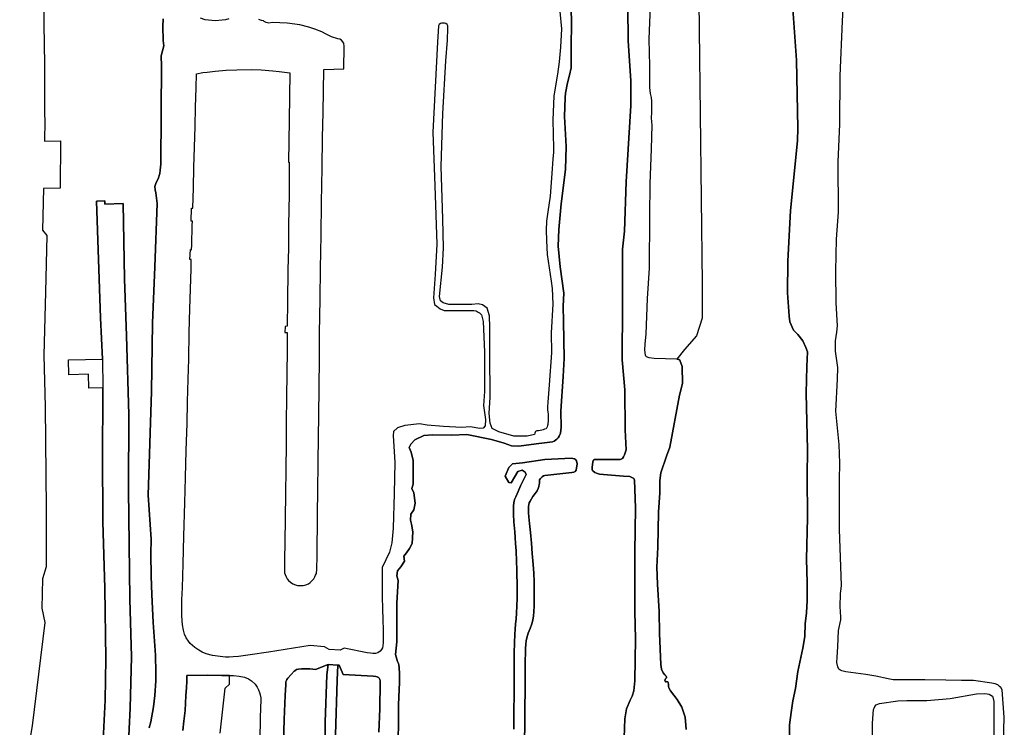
# Model space of a CAD drawing. Extents: x 130820 to 136569, y 465030 to 468172.
# Tile 39 of 41: x 135589 to 135942, y 467159 to 467412. Entities that reach past the tile are written whole.
import ezdxf

# ---------------------------------------------------------------- set-up
doc = ezdxf.new("R2010")
doc.units = 0
for name, color, linetype in [('B-XX-GR-GRAS-GV', 8, 'Continuous'), ('B-XX-OG-TERREIN_ERF-GV', 8, 'Continuous'), ('B-XX-OG-WATER-GV', 8, 'Continuous'), ('B-XX-VH-VERHARDING_GESLOTEN-GV', 8, 'Continuous'), ('B-XX-VH-VERHARDING_OPEN-GV', 8, 'Continuous')]:
    doc.layers.add(name, color=color, linetype=linetype)

msp = doc.modelspace()

# ---------------------------------------------------------------- linework, layer by layer
at = {"layer": 'B-XX-GR-GRAS-GV'}
for points in [[(135832.073, 467469.379), (135833.859, 467317.673), (135833.859, 467305.271), (135831.775, 467299.02), (135827.509, 467294.059), (135824.753, 467290.625), (135825.425, 467290.5), (135825.878, 467290.22), (135826.64, 467287.982), (135826.725, 467281.913), (135825.643, 467277.718), (135822.252, 467259.135), (135821.073, 467255.902), (135818.97, 467249.91), (135818.661, 467247.208), (135818.605, 467242.753), (135818.225, 467235.869), (135817.923, 467223.267), (135817.565, 467216.152), (135817.845, 467210.123), (135818.373, 467200.323), (135818.491, 467192.389), (135819.034, 467181.293), (135819.29, 467179.61), (135819.863, 467178.268), (135820.436, 467177.617), (135820.928, 467177.118), (135821.061, 467176.808), (135821.016, 467176.483), (135820.805, 467176.255), (135820.579, 467176.038), (135820.513, 467175.848), (135820.497, 467175.431), (135820.519, 467175.297), (135820.696, 467175.05), (135820.913, 467175.154), (135821.219, 467175.219), (135821.467, 467175.135), (135821.553, 467175.025), (135821.648, 467174.861), (135821.81, 467174.197), (135821.79, 467173.379), (135821.848, 467172.933), (135822.423, 467171.923), (135824.898, 467168.755), (135826.522, 467166.012), (135827.768, 467162.447), (135828.115, 467158.058)], [(135786.46, 467427.099), (135786.991, 467412.093), (135786.957, 467401.384), (135786.86, 467394.892), (135786.34, 467392.315), (135785.556, 467389.505), (135784.86, 467385.788), (135784.735, 467384.332), (135784.483, 467377.436), (135785.064, 467366.8), (135784.847, 467358.473), (135783.305, 467346.273), (135782.53, 467336.989), (135782.267, 467331.039), (135782.925, 467323.722), (135784.273, 467314.267), (135784.053, 467309.598), (135784.209, 467304.096), (135784.428, 467290.908), (135784.004, 467284.418), (135783.262, 467272.035), (135783.372, 467266.215), (135783.124, 467264.088), (135782.656, 467263.083), (135782.299, 467262.493), (135781.75, 467261.994), (135780.763, 467261.246), (135780.205, 467261.059), (135777.36, 467260.643), (135774.335, 467260.346), (135768.157, 467259.52), (135765.489, 467259.634), (135762.887, 467260.558), (135758.346, 467261.872), (135749.521, 467263.643), (135744.207, 467263.391), (135737.424, 467263.487), (135734.117, 467263.298), (135730.893, 467261.694), (135729.474, 467260.223), (135728.936, 467258.993), (135729.574, 467257.299), (135730.323, 467254.386), (135730.304, 467245.872), (135729.899, 467244.371), (135730.594, 467242.709), (135731.059, 467239.03), (135730.564, 467236.736), (135729.54, 467235.167), (135729.315, 467233.005), (135729.691, 467231.601), (135730.201, 467228.855), (135729.982, 467224.655), (135729.066, 467222.832), (135727.882, 467221.34), (135726.987, 467220.109), (135727.193, 467218.359), (135725.907, 467216.26), (135724.732, 467214.833), (135724.449, 467212.996), (135724.902, 467211.396), (135724.525, 467203.239), (135724.43, 467189.378), (135723.978, 467184.877), (135724.773, 467182.383), (135725.124, 467181.62), (135725.185, 467181.151), (135725.303, 467180.125), (135725.39, 467178.073), (135725.454, 467176.498), (135725.419, 467174.898), (135725.303, 467172.372), (135725.092, 467166.924), (135725.026, 467160.498), (135724.911, 467154.322)], [(135865.173, 467148.976), (135865.09, 467159.671), (135865.703, 467164.159), (135866.296, 467168.26), (135867.284, 467172.713), (135868.124, 467178.829), (135869.92, 467187.159), (135870.328, 467189.954), (135870.559, 467191.486), (135870.66, 467195.918), (135871.181, 467199.788), (135871.446, 467204.219), (135871.474, 467210.613), (135871.123, 467219.001), (135871.595, 467233.764), (135871.477, 467248.812), (135871.483, 467258.141), (135871.096, 467278.448), (135871.334, 467288.033), (135871.56, 467293.264), (135870.987, 467294.802), (135869.876, 467297.151), (135868.075, 467299.387), (135866.482, 467301.004), (135865.171, 467303.918), (135864.947, 467306.002), (135864.368, 467314.393), (135864.547, 467325.709), (135865.404, 467343.853), (135868.015, 467368.755), (135868.098, 467373.267), (135867.6, 467397.632), (135866.121, 467417.693)], [(135805.861, 467155.126), (135806.07, 467161.822), (135806.765, 467165.385), (135808.029, 467168.49), (135808.694, 467170.006), (135809.341, 467171.892), (135809.733, 467175.46), (135809.888, 467190.494), (135809.66, 467200.263), (135809.708, 467221.555), (135809.906, 467237.437), (135809.6, 467247.263), (135809.325, 467247.866), (135808.596, 467248.298), (135807.9, 467248.611), (135805.592, 467248.686), (135797.05, 467249.487), (135795.939, 467249.815), (135795.376, 467249.984), (135794.633, 467250.593), (135794.454, 467250.936), (135794.464, 467251.903), (135794.679, 467253.745), (135794.827, 467254.28), (135794.946, 467254.479), (135795.307, 467254.718), (135804.438, 467254.703), (135804.862, 467254.801), (135805.27, 467255.006), (135805.657, 467255.676), (135806.003, 467256.354), (135806.594, 467258.162), (135806.291, 467265.337), (135806.114, 467279.592), (135805.21, 467290.335), (135805.241, 467309.838), (135805.233, 467329.931), (135805.971, 467336.487), (135806.576, 467354.074), (135808.306, 467381.457), (135808.221, 467390.295), (135807.283, 467404.535), (135807.236, 467416.645)], [(135766.423, 467158.221), (135766.413, 467164.622), (135766.452, 467170.573), (135766.497, 467177.574), (135766.475, 467181.925), (135766.498, 467185.525), (135766.571, 467189.076), (135766.742, 467192.126), (135766.853, 467193.876), (135767.016, 467195.875), (135767.177, 467197.5), (135767.342, 467199.799), (135767.457, 467202.248), (135767.575, 467205.023), (135767.623, 467208.499), (135767.492, 467215.376), (135767.36, 467218.152), (135767.16, 467221.955), (135767.002, 467224.631), (135766.866, 467226.758), (135766.703, 467228.784), (135766.352, 467232.437), (135766.268, 467235.013), (135766.206, 467236.94), (135766.213, 467238.115), (135766.345, 467239.164), (135766.603, 467240.362), (135767.035, 467241.384), (135767.873, 467243.255), (135768.811, 467245.274), (135770.356, 467248.39), (135770.841, 467249.266), (135770.418, 467250.141), (135769.311, 467250.852), (135767.817, 467250.374), (135765.38, 467246.396), (135764.571, 467246.423), (135763.28, 467248.705), (135764.603, 467251.849), (135765.926, 467253.096), (135769.466, 467253.54), (135777.445, 467254.637), (135787.067, 467255.119), (135787.523, 467255.098), (135788.119, 467254.881), (135788.497, 467254.656), (135788.781, 467254.169), (135789.062, 467253.093), (135788.646, 467250.891), (135788.348, 467250.349), (135787.9, 467250.153), (135787.157, 467250.004), (135777.526, 467248.913), (135777.036, 467248.822), (135776.509, 467248.55), (135775.93, 467247.929), (135775.602, 467247.38), (135775.549, 467246.98), (135775.519, 467246.256), (135775.491, 467245.756), (135775.337, 467245.057), (135775.132, 467244.333), (135774.677, 467243.536), (135773.994, 467242.565), (135773.237, 467241.444), (135772.656, 467240.573), (135772.201, 467239.751), (135771.897, 467239.178), (135771.769, 467238.604), (135771.614, 467237.855), (135771.582, 467236.83), (135771.65, 467235.653), (135771.79, 467234.177), (135772.025, 467231.826), (135772.354, 467228.622), (135772.679, 467224.769), (135772.98, 467221.042), (135773.305, 467217.089), (135773.535, 467214.062), (135773.64, 467210.935), (135773.614, 467207.009), (135773.649, 467204.659), (135773.609, 467202.258), (135773.495, 467200.159), (135773.361, 467198.685), (135773.176, 467197.185), (135772.792, 467195.837), (135772.207, 467194.191), (135771.545, 467192.47), (135770.985, 467190.823), (135770.778, 467189.774), (135770.645, 467188.625), (135770.535, 467187.075), (135770.524, 467185.349), (135770.457, 467182.725), (135770.476, 467177.948), (135770.463, 467171.997), (135770.349, 467165.972), (135770.258, 467159.696), (135770.222, 467154.145)]]:
    msp.add_lwpolyline(points, dxfattribs=at)
at = {"layer": 'B-XX-OG-TERREIN_ERF-GV'}
for points in [[(135598.015, 467422.966), (135598.037, 467410.577), (135598.313, 467396.153), (135598.292, 467392.865), (135598.28, 467387.189), (135598.332, 467383.713), (135598.357, 467379.787), (135598.373, 467374.661), (135598.319, 467370.111), (135598.31, 467368.694), (135604.05, 467368.73), (135603.957, 467351.794), (135597.928, 467351.75), (135597.637, 467336.747), (135599.201, 467334.842), (135598.687, 467314.586), (135598.053, 467291.99), (135598.491, 467273.555), (135598.919, 467237.155), (135598.897, 467216.246), (135597.644, 467212.004), (135597.412, 467201.53), (135598.431, 467196.331), (135593.946, 467159.316), (135589.427, 467133.845)], [(135635.832, 467158.656), (135636.349, 467160.749), (135637.285, 467166.143), (135637.761, 467170.241), (135638.17, 467175.49), (135638.189, 467178.39), (135638.055, 467184.692), (135637.712, 467189.696), (135637.256, 467196.375), (135636.695, 467206.38), (135636.487, 467212.883), (135636.364, 467220.935), (135636.455, 467226.126), (135635.407, 467241.983), (135636.631, 467279.084), (135637.017, 467303.497), (135637.854, 467323.658), (135638.627, 467346.396), (135638.128, 467350.148), (135637.887, 467351.259), (135637.838, 467352.466), (135638.273, 467353.819), (135638.998, 467355.172), (135639.577, 467357.104), (135639.722, 467358.312), (135639.964, 467360.389), (135640.205, 467396.476), (135640.109, 467398.264), (135640.109, 467399.182), (135640.998, 467402.775), (135640.827, 467404.699), (135640.639, 467409.748), (135640.75, 467412.46)], [(135619.311, 467154.265), (135620.072, 467168.572), (135620.218, 467183.394), (135619.861, 467208.603), (135619.249, 467232.408), (135619.136, 467257.316), (135619.255, 467276.401), (135619.22, 467280.294), (135614.167, 467280.196), (135614.069, 467285.188), (135606.997, 467285.051), (135606.894, 467290.364), (135619.037, 467290.601), (135618.349, 467305.396), (135616.887, 467347.133), (135619.87, 467347.263), (135619.945, 467346.144), (135626.458, 467346.344), (135627.002, 467319.396), (135627.702, 467298.927), (135628.558, 467270.802), (135628.418, 467243.947), (135628.885, 467204.675), (135629.421, 467184.033), (135629.022, 467165.624), (135627.971, 467143.477)], [(135698.578, 467131.998), (135698.765, 467160.621), (135699.357, 467177.558), (135699.877, 467181.289), (135695.315, 467179.493), (135694.391, 467179.674), (135693.366, 467179.781), (135692.19, 467179.788), (135690.39, 467179.8), (135689.214, 467179.658), (135688.712, 467179.486), (135688.487, 467179.487), (135688.261, 467179.314), (135687.708, 467178.868), (135686.651, 467177.774), (135685.466, 467176.457), (135685.088, 467175.959), (135684.936, 467175.585), (135684.758, 467175.112), (135684.726, 467174.112), (135684.501, 467170.262), (135684.095, 467161.588), (135683.866, 467153.288)], [(135718.077, 467157.091), (135718.357, 467165.465), (135718.567, 467174.841), (135718.546, 467175.417), (135718.449, 467175.917), (135718.202, 467176.394), (135717.929, 467176.621), (135717.48, 467176.849), (135716.93, 467177.002), (135716.031, 467177.108), (135713.807, 467177.247), (135705.282, 467177.728), (135703.783, 467181.072), (135703.331, 467181.097), (135703.129, 467175.669), (135702.489, 467156.089)], [(135661.191, 467156.673), (135663.023, 467172.825), (135664.524, 467174.251), (135664.512, 467177.361), (135661.791, 467177.411), (135656.614, 467177.445), (135649.31, 467177.318), (135649.272, 467175.218), (135649.133, 467173.118), (135648.963, 467170.043), (135648.655, 467164.844), (135648.23, 467161.047), (135647.833, 467157.723)]]:
    msp.add_lwpolyline(points, dxfattribs=at)
at = {"layer": 'B-XX-OG-WATER-GV'}
for points in [[(135941.738, 467153.239), (135942.014, 467162.418), (135941.289, 467172.249), (135940.736, 467173.03), (135940.294, 467173.469), (135939.762, 467173.948), (135939.653, 467173.994), (135938.743, 467174.375), (135937.584, 467174.641), (135930.937, 467175.565), (135926.729, 467175.536), (135921.019, 467175.687), (135913.545, 467175.852), (135908.319, 467175.821), (135902.267, 467175.791), (135900.432, 467176.236), (135895.956, 467177.186), (135892.425, 467177.739), (135885.244, 467178.644), (135883.856, 467179.052), (135883.12, 467179.345), (135882.811, 467179.64), (135882.367, 467180.508), (135882.076, 467182.052), (135882.152, 467183.877), (135882.432, 467187.674), (135882.581, 467193.469), (135883.415, 467197.246), (135883.515, 467198.245), (135883.288, 467202.027), (135883.388, 467206.597), (135883.721, 467209.549), (135882.962, 467229.796), (135883.03, 467247.43), (135883.146, 467253.35), (135882.829, 467260.098), (135882.335, 467266.082), (135881.691, 467271.988), (135882.339, 467283.434), (135882.354, 467287.598), (135881.559, 467293.424), (135881.558, 467297.177), (135881.986, 467300.293), (135882.337, 467302.526), (135881.775, 467310.811), (135881.702, 467322.167), (135881.948, 467333.575), (135882.664, 467343.238), (135882.527, 467361.301), (135883.08, 467374.75), (135883.224, 467392.006), (135884.076, 467411.59), (135885.144, 467431.933)], [(135724.911, 467154.322), (135725.026, 467160.498), (135725.092, 467166.924), (135725.303, 467172.372), (135725.419, 467174.898), (135725.454, 467176.498), (135725.39, 467178.073), (135725.303, 467180.125), (135725.185, 467181.151), (135725.124, 467181.62), (135724.773, 467182.383), (135723.978, 467184.877), (135724.43, 467189.378), (135724.525, 467203.239), (135724.902, 467211.396), (135724.449, 467212.996), (135724.732, 467214.833), (135725.907, 467216.26), (135727.193, 467218.359), (135726.987, 467220.109), (135727.882, 467221.34), (135729.066, 467222.832), (135729.982, 467224.655), (135730.201, 467228.855), (135729.691, 467231.601), (135729.315, 467233.005), (135729.54, 467235.167), (135730.564, 467236.736), (135731.059, 467239.03), (135730.594, 467242.709), (135729.899, 467244.371), (135730.304, 467245.872), (135730.323, 467254.386), (135729.574, 467257.299), (135728.936, 467258.993), (135729.474, 467260.223), (135730.893, 467261.694), (135734.117, 467263.298), (135737.424, 467263.487), (135744.207, 467263.391), (135749.521, 467263.643), (135758.346, 467261.872), (135762.887, 467260.558), (135765.489, 467259.634), (135768.157, 467259.52), (135774.335, 467260.346), (135777.36, 467260.643), (135780.205, 467261.059), (135780.763, 467261.246), (135781.75, 467261.994), (135782.299, 467262.493), (135782.656, 467263.083), (135783.124, 467264.088), (135783.372, 467266.215), (135783.262, 467272.035), (135784.004, 467284.418), (135784.428, 467290.908), (135784.209, 467304.096), (135784.053, 467309.598), (135784.273, 467314.267), (135782.925, 467323.722), (135782.267, 467331.039), (135782.53, 467336.989), (135783.305, 467346.273), (135784.847, 467358.473), (135785.064, 467366.8), (135784.483, 467377.436), (135784.735, 467384.332), (135784.86, 467385.788), (135785.556, 467389.505), (135786.34, 467392.315), (135786.86, 467394.892), (135786.957, 467401.384), (135786.991, 467412.093), (135786.46, 467427.099)], [(135866.121, 467417.693), (135867.6, 467397.632), (135868.098, 467373.267), (135868.015, 467368.755), (135865.404, 467343.853), (135864.547, 467325.709), (135864.368, 467314.393), (135864.947, 467306.002), (135865.171, 467303.918), (135866.482, 467301.004), (135868.075, 467299.387), (135869.876, 467297.151), (135870.987, 467294.802), (135871.56, 467293.264), (135871.334, 467288.033), (135871.096, 467278.448), (135871.483, 467258.141), (135871.477, 467248.812), (135871.595, 467233.764), (135871.123, 467219.001), (135871.474, 467210.613), (135871.446, 467204.219), (135871.181, 467199.788), (135870.66, 467195.918), (135870.559, 467191.486), (135870.328, 467189.954), (135869.92, 467187.159), (135868.124, 467178.829), (135867.284, 467172.713), (135866.296, 467168.26), (135865.703, 467164.159), (135865.09, 467159.671), (135865.173, 467148.976)], [(135782.902, 467415.086), (135783.395, 467408.826), (135783.085, 467402.3), (135782.638, 467396.997), (135782.05, 467392.594), (135780.739, 467384.821), (135780.395, 467376.18), (135780.634, 467366.117), (135780.588, 467364.598), (135780.457, 467363.492), (135780.287, 467362.207), (135780.186, 467360.69), (135780.124, 467358.762), (135779.335, 467348.992), (135778.531, 467343.336), (135778.127, 467339.972), (135777.966, 467336.787), (135778.027, 467333.034), (135778.283, 467328.052), (135779.775, 467318.576), (135780.067, 467315.875), (135780.342, 467310.286), (135779.8, 467300.089), (135779.892, 467292.849), (135779.004, 467281.473), (135778.572, 467275.256), (135778.457, 467273.564), (135778.426, 467272.476), (135778.553, 467271.685), (135778.629, 467270.959), (135778.677, 467270.35), (135778.692, 467269.478), (135778.669, 467268.825), (135778.551, 467267.18), (135778.482, 467266.893), (135778.289, 467266.344), (135778.112, 467265.916), (135777.896, 467265.715), (135777.385, 467265.507), (135776.829, 467265.348), (135776.396, 467265.224), (135775.795, 467265.083), (135775.241, 467264.993), (135774.561, 467264.925), (135774.351, 467264.868), (135774.079, 467264.722), (135773.967, 467264.5), (135773.955, 467264.164), (135773.835, 467263.643), (135771.193, 467263.007), (135766.367, 467263.035), (135760.98, 467264.558), (135758.677, 467265.798), (135757.909, 467267.729), (135757.575, 467271.126), (135757.919, 467276.963), (135757.815, 467292.582), (135757.771, 467301.99), (135757.695, 467306.179), (135756.842, 467308.856), (135755.166, 467310.053), (135753.589, 467310.425), (135751.359, 467310.237), (135743.078, 467310.227), (135741.018, 467310.752), (135740.117, 467311.462), (135739.711, 467313.011), (135740.79, 467323.524), (135741.133, 467330.426), (135740.981, 467340.881), (135740.387, 467359.614), (135740.946, 467378.597), (135742.011, 467397.402), (135742.663, 467404.81), (135742.784, 467409.144), (135742.683, 467409.93), (135742.462, 467410.413), (135742.059, 467410.715), (135741.586, 467410.862), (135740.589, 467410.916), (135740.065, 467410.755), (135739.602, 467410.433), (135739.421, 467409.889), (135738.998, 467404.041), (135737.423, 467371.856), (135738.139, 467352.703), (135738.775, 467331.744), (135738.213, 467320.94), (135737.627, 467312.543), (135737.997, 467310.225), (135738.767, 467309.571), (135738.764, 467309.535), (135739.969, 467308.584), (135741.447, 467308.056), (135752.002, 467308.077), (135752.93, 467307.909), (135753.606, 467307.444), (135754.045, 467307.154), (135754.793, 467306.534), (135755.342, 467304.133), (135755.847, 467293.105), (135755.815, 467279.025), (135755.491, 467274.037), (135756.285, 467269.02), (135756.1, 467266.8), (135755.446, 467265.93), (135754.184, 467265.849), (135750.744, 467266.372), (135747.713, 467266.172), (135741.249, 467266.455), (135735.318, 467266.966), (135732.607, 467267.446), (135727.346, 467266.851), (135724.708, 467266.006), (135723.274, 467264.696), (135723.197, 467263.3), (135723.74, 467253.66), (135723.492, 467242.489), (135723.163, 467230.122), (135722.668, 467224.877), (135721.804, 467221.486), (135719.186, 467216.027), (135719.186, 467215.991), (135719.218, 467213.494), (135719.218, 467209.594), (135719.242, 467205.567), (135719.338, 467201.216), (135719.438, 467197.315), (135719.59, 467193.738), (135719.621, 467190.862), (135719.56, 467189.137), (135719.478, 467187.988), (135719.323, 467187.314), (135719.019, 467186.665), (135718.54, 467186.043), (135717.661, 467185.499), (135716.809, 467185.304), (135715.884, 467185.285), (135715.034, 467185.366), (135713.86, 467185.523), (135705.667, 467187.103), (135704.213, 467186.411), (135700.263, 467186.737), (135698.569, 467187.649), (135693.495, 467188.057), (135684.483, 467186.69), (135678.524, 467185.704), (135671.967, 467184.746), (135667.736, 467184.149), (135665.826, 467184.013), (135664.486, 467183.954), (135663.158, 467183.929), (135661.184, 467184.116), (135658.511, 467184.509), (135656.188, 467185.124), (135654.792, 467185.733), (135653.571, 467186.416), (135652.202, 467187.351), (135651.356, 467188.057), (135650.51, 467188.837), (135649.866, 467189.691), (135649.073, 467190.822), (135648.432, 467192.226), (135648.066, 467193.628), (135647.729, 467195.557), (135647.45, 467198.759), (135647.518, 467201.534), (135647.537, 467204.484), (135647.714, 467208.759), (135648.02, 467217.359), (135648.26, 467227.309), (135648.587, 467239.159), (135648.796, 467248.309), (135649.058, 467257.91), (135649.346, 467267.584), (135649.521, 467275.284), (135649.749, 467283.459), (135649.946, 467290.659), (135650.157, 467300.135), (135650.362, 467308.635), (135650.558, 467315.635), (135650.78, 467322.91), (135650.87, 467326.249), (135650.36, 467326.28), (135650.571, 467329.827), (135650.966, 467329.804), (135651.011, 467331.485), (135651.231, 467338.51), (135651.271, 467339.978), (135650.815, 467339.986), (135650.9, 467344.676), (135651.4, 467344.667), (135651.619, 467351.935), (135651.766, 467359.185), (135652.064, 467366.485), (135652.212, 467373.91), (135652.406, 467380.785), (135652.601, 467387.71), (135652.709, 467392.786), (135655.037, 467393.195), (135656.539, 467393.386), (135659.393, 467393.742), (135663.371, 467394.016), (135667.223, 467394.191), (135672.35, 467394.258), (135675.95, 467394.184), (135680.126, 467393.882), (135682.399, 467393.642), (135686.197, 467393.067), (135685.912, 467376.217), (135685.664, 467361.115), (135685.964, 467361.113), (135685.89, 467349.687), (135685.743, 467338.535), (135685.64, 467330.334), (135685.489, 467322.559), (135685.341, 467311.208), (135685.183, 467302.407), (135684.483, 467302.362), (135684.369, 467300.162), (135685.244, 467300.182), (135685.15, 467293.431), (135685.05, 467285.68), (135684.967, 467276.779), (135684.886, 467268.128), (135684.809, 467260.027), (135684.727, 467251.301), (135684.594, 467242.299), (135684.539, 467233.823), (135684.406, 467224.898), (135684.292, 467218.972), (135684.294, 467215.447), (135684.311, 467214.171), (135684.482, 467213.495), (135684.852, 467212.743), (135685.222, 467212.015), (135685.668, 467211.437), (135686.415, 467210.757), (135687.286, 467210.177), (135688.134, 467209.796), (135688.858, 467209.591), (135689.858, 467209.535), (135690.959, 467209.578), (135691.86, 467209.872), (135692.839, 467210.24), (135693.417, 467210.662), (135694.07, 467211.207), (135694.7, 467211.928), (135695.155, 467212.675), (135695.409, 467213.249), (135695.688, 467213.922), (135695.823, 467215.422), (135695.929, 467220.197), (135696.099, 467234.873), (135696.207, 467243.875), (135696.317, 467253.101), (135696.458, 467263.251), (135696.526, 467269.877), (135696.648, 467280.929), (135696.734, 467290.429), (135696.796, 467299.881), (135697.026, 467312.106), (135697.197, 467323.083), (135697.349, 467334.959), (135697.526, 467346.735), (135697.756, 467359.111), (135697.902, 467370.012), (135698.059, 467378.863), (135698.309, 467394.314), (135705.488, 467394.517), (135705.612, 467402.588), (135705.482, 467403.733), (135704.7, 467404.769), (135704.097, 467405.131), (135703.329, 467405.326), (135701.135, 467406.022), (135699.182, 467406.946), (135697.572, 467407.808), (135695.17, 467408.771), (135692.95, 467409.484), (135689.739, 467410.301), (135685.223, 467410.913), (135679.903, 467411.092), (135678.698, 467410.941), (135677.739, 467411.106), (135677.221, 467411.32), (135676.939, 467411.516), (135676.687, 467411.674), (135676, 467411.852), (135675.114, 467412.199)], [(135807.236, 467416.645), (135807.283, 467404.535), (135808.221, 467390.295), (135808.306, 467381.457), (135806.576, 467354.074), (135805.971, 467336.487), (135805.233, 467329.931), (135805.241, 467309.838), (135805.21, 467290.335), (135806.114, 467279.592), (135806.291, 467265.337), (135806.594, 467258.162), (135806.003, 467256.354), (135805.657, 467255.676), (135805.27, 467255.006), (135804.862, 467254.801), (135804.438, 467254.703), (135795.307, 467254.718), (135794.946, 467254.479), (135794.827, 467254.28), (135794.679, 467253.745), (135794.464, 467251.903), (135794.454, 467250.936), (135794.633, 467250.593), (135795.376, 467249.984), (135795.939, 467249.815), (135797.05, 467249.487), (135805.592, 467248.686), (135807.9, 467248.611), (135808.596, 467248.298), (135809.325, 467247.866), (135809.6, 467247.263), (135809.906, 467237.437), (135809.708, 467221.555), (135809.66, 467200.263), (135809.888, 467190.494), (135809.733, 467175.46), (135809.341, 467171.892), (135808.694, 467170.006), (135808.029, 467168.49), (135806.765, 467165.385), (135806.07, 467161.822), (135805.861, 467155.126)], [(135828.115, 467158.058), (135827.768, 467162.447), (135826.522, 467166.012), (135824.898, 467168.755), (135822.423, 467171.923), (135821.848, 467172.933), (135821.79, 467173.379), (135821.81, 467174.197), (135821.648, 467174.861), (135821.553, 467175.025), (135821.467, 467175.135), (135821.219, 467175.219), (135820.913, 467175.154), (135820.696, 467175.05), (135820.519, 467175.297), (135820.497, 467175.431), (135820.513, 467175.848), (135820.579, 467176.038), (135820.805, 467176.255), (135821.016, 467176.483), (135821.061, 467176.808), (135820.928, 467177.118), (135820.436, 467177.617), (135819.863, 467178.268), (135819.29, 467179.61), (135819.034, 467181.293), (135818.491, 467192.389), (135818.373, 467200.323), (135817.845, 467210.123), (135817.565, 467216.152), (135817.923, 467223.267), (135818.225, 467235.869), (135818.605, 467242.753), (135818.661, 467247.208), (135818.97, 467249.91), (135821.073, 467255.902), (135822.252, 467259.135), (135825.643, 467277.718), (135826.725, 467281.913), (135826.64, 467287.982), (135825.878, 467290.22), (135825.425, 467290.5), (135824.753, 467290.625), (135824.724, 467290.63), (135816.606, 467290.803), (135814.791, 467291.078), (135813.897, 467291.395), (135813.688, 467291.686), (135813.584, 467291.995), (135813.247, 467293.787), (135813.459, 467296.076), (135813.707, 467299.51), (135814.228, 467312.277), (135814.998, 467323.185), (135815.067, 467341.766), (135815.183, 467353.437), (135815.623, 467365.798), (135815.876, 467374.486), (135815.817, 467375.477), (135815.704, 467377.095), (135815.735, 467378.825), (135815.804, 467381.019), (135815.766, 467383.02), (135815.649, 467384.291), (135815.372, 467385.757), (135815.132, 467387.904), (135815.03, 467390.51), (135815.079, 467395.644), (135814.782, 467405.175), (135815.359, 467416.986)], [(135640.75, 467412.46), (135640.639, 467409.748), (135640.827, 467404.699), (135640.998, 467402.775), (135640.109, 467399.182), (135640.109, 467398.264), (135640.205, 467396.476), (135639.964, 467360.389), (135639.722, 467358.312), (135639.577, 467357.104), (135638.998, 467355.172), (135638.273, 467353.819), (135637.838, 467352.466), (135637.887, 467351.259), (135638.128, 467350.148), (135638.627, 467346.396), (135637.854, 467323.658), (135637.017, 467303.497), (135636.631, 467279.084), (135635.407, 467241.983), (135636.455, 467226.126), (135636.364, 467220.935), (135636.487, 467212.883), (135636.695, 467206.38), (135637.256, 467196.375), (135637.712, 467189.696), (135638.055, 467184.692), (135638.189, 467178.39), (135638.17, 467175.49), (135637.761, 467170.241), (135637.285, 467166.143), (135636.349, 467160.749), (135635.832, 467158.656)], [(135664.37, 467412.493), (135663.122, 467412.124), (135661.925, 467411.941), (135659.455, 467411.737), (135655.807, 467412.128), (135654.177, 467412.673)], [(135770.222, 467154.145), (135770.258, 467159.696), (135770.349, 467165.972), (135770.463, 467171.997), (135770.476, 467177.948), (135770.457, 467182.725), (135770.524, 467185.349), (135770.535, 467187.075), (135770.645, 467188.625), (135770.778, 467189.774), (135770.985, 467190.823), (135771.545, 467192.47), (135772.207, 467194.191), (135772.792, 467195.837), (135773.176, 467197.185), (135773.361, 467198.685), (135773.495, 467200.159), (135773.609, 467202.258), (135773.649, 467204.659), (135773.614, 467207.009), (135773.64, 467210.935), (135773.535, 467214.062), (135773.305, 467217.089), (135772.98, 467221.042), (135772.679, 467224.769), (135772.354, 467228.622), (135772.025, 467231.826), (135771.79, 467234.177), (135771.65, 467235.653), (135771.582, 467236.83), (135771.614, 467237.855), (135771.769, 467238.604), (135771.897, 467239.178), (135772.201, 467239.751), (135772.656, 467240.573), (135773.237, 467241.444), (135773.994, 467242.565), (135774.677, 467243.536), (135775.132, 467244.333), (135775.337, 467245.057), (135775.491, 467245.756), (135775.519, 467246.256), (135775.549, 467246.98), (135775.602, 467247.38), (135775.93, 467247.929), (135776.509, 467248.55), (135777.036, 467248.822), (135777.526, 467248.913), (135787.157, 467250.004), (135787.9, 467250.153), (135788.348, 467250.349), (135788.646, 467250.891), (135789.062, 467253.093), (135788.781, 467254.169), (135788.497, 467254.656), (135788.119, 467254.881), (135787.523, 467255.098), (135787.067, 467255.119), (135777.445, 467254.637), (135769.466, 467253.54), (135765.926, 467253.096), (135764.603, 467251.849), (135763.28, 467248.705), (135764.571, 467246.423), (135765.38, 467246.396), (135767.817, 467250.374), (135769.311, 467250.852), (135770.418, 467250.141), (135770.841, 467249.266), (135770.356, 467248.39), (135768.811, 467245.274), (135767.873, 467243.255), (135767.035, 467241.384), (135766.603, 467240.362), (135766.345, 467239.164), (135766.213, 467238.115), (135766.206, 467236.94), (135766.268, 467235.013), (135766.352, 467232.437), (135766.703, 467228.784), (135766.866, 467226.758), (135767.002, 467224.631), (135767.16, 467221.955), (135767.36, 467218.152), (135767.492, 467215.376), (135767.623, 467208.499), (135767.575, 467205.023), (135767.457, 467202.248), (135767.342, 467199.799), (135767.177, 467197.5), (135767.016, 467195.875), (135766.853, 467193.876), (135766.742, 467192.126), (135766.571, 467189.076), (135766.498, 467185.525), (135766.475, 467181.925), (135766.497, 467177.574), (135766.452, 467170.573), (135766.413, 467164.622), (135766.423, 467158.221)], [(135683.866, 467153.288), (135684.095, 467161.588), (135684.501, 467170.262), (135684.726, 467174.112), (135684.758, 467175.112), (135684.936, 467175.585), (135685.088, 467175.959), (135685.466, 467176.457), (135686.651, 467177.774), (135687.708, 467178.868), (135688.261, 467179.314), (135688.487, 467179.487), (135688.712, 467179.486), (135689.214, 467179.658), (135690.39, 467179.8), (135692.19, 467179.788), (135693.366, 467179.781), (135694.391, 467179.674), (135695.315, 467179.493), (135699.877, 467181.289), (135703.331, 467181.097), (135703.783, 467181.072), (135705.282, 467177.728), (135713.807, 467177.247), (135716.031, 467177.108), (135716.93, 467177.002), (135717.48, 467176.849), (135717.929, 467176.621), (135718.202, 467176.394), (135718.449, 467175.917), (135718.546, 467175.417), (135718.567, 467174.841), (135718.357, 467165.465), (135718.077, 467157.091)], [(135647.833, 467157.723), (135648.23, 467161.047), (135648.655, 467164.844), (135648.963, 467170.043), (135649.133, 467173.118), (135649.272, 467175.218), (135649.31, 467177.318), (135656.614, 467177.445), (135661.791, 467177.411), (135664.512, 467177.361), (135665.589, 467177.341), (135665.788, 467177.337), (135665.941, 467177.334), (135667.99, 467177.171), (135669.939, 467176.758), (135671.31, 467176.124), (135672.481, 467175.417), (135673.724, 467174.308), (135674.417, 467173.254), (135674.961, 467172.249), (135675.28, 467171.272), (135675.575, 467170.445), (135675.768, 467169.419), (135675.763, 467168.519), (135675.67, 467165.768), (135675.571, 467162.044), (135675.42, 467154.294)], [(135894.821, 467153.252), (135894.87, 467160.262), (135895.208, 467165.231), (135895.383, 467165.675), (135895.638, 467166.229), (135896.176, 467166.816), (135897.31, 467167.376), (135903.884, 467168.267), (135907.06, 467168.375), (135914.323, 467168.411), (135922.672, 467169.137), (135932.052, 467170.809), (135934.966, 467170.916), (135935.837, 467170.81), (135936.535, 467170.662), (135937.144, 467170.389), (135937.73, 467169.918), (135937.905, 467169.601), (135938.285, 467168.017), (135938.281, 467149.597)]]:
    msp.add_lwpolyline(points, dxfattribs=at)
at = {"layer": 'B-XX-VH-VERHARDING_GESLOTEN-GV'}
msp.add_lwpolyline([(135627.971, 467143.477), (135629.022, 467165.624), (135629.421, 467184.033), (135628.885, 467204.675), (135628.418, 467243.947), (135628.558, 467270.802), (135627.702, 467298.927), (135627.002, 467319.396), (135626.458, 467346.344), (135619.945, 467346.144), (135619.87, 467347.263), (135616.887, 467347.133), (135618.349, 467305.396), (135619.037, 467290.601), (135619.054, 467290.601), (135619.255, 467280.295), (135619.22, 467280.294), (135619.255, 467276.401), (135619.136, 467257.316), (135619.249, 467232.408), (135619.861, 467208.603), (135620.218, 467183.394), (135620.072, 467168.572), (135619.311, 467154.265)], dxfattribs=at)
at = {"layer": 'B-XX-VH-VERHARDING_OPEN-GV'}
msp.add_lwpolyline([(135702.489, 467156.089), (135703.129, 467175.669), (135703.331, 467181.097), (135699.877, 467181.289), (135699.357, 467177.558), (135698.765, 467160.621), (135698.578, 467131.998)], dxfattribs=at)

doc.saveas('drawing.dxf')
